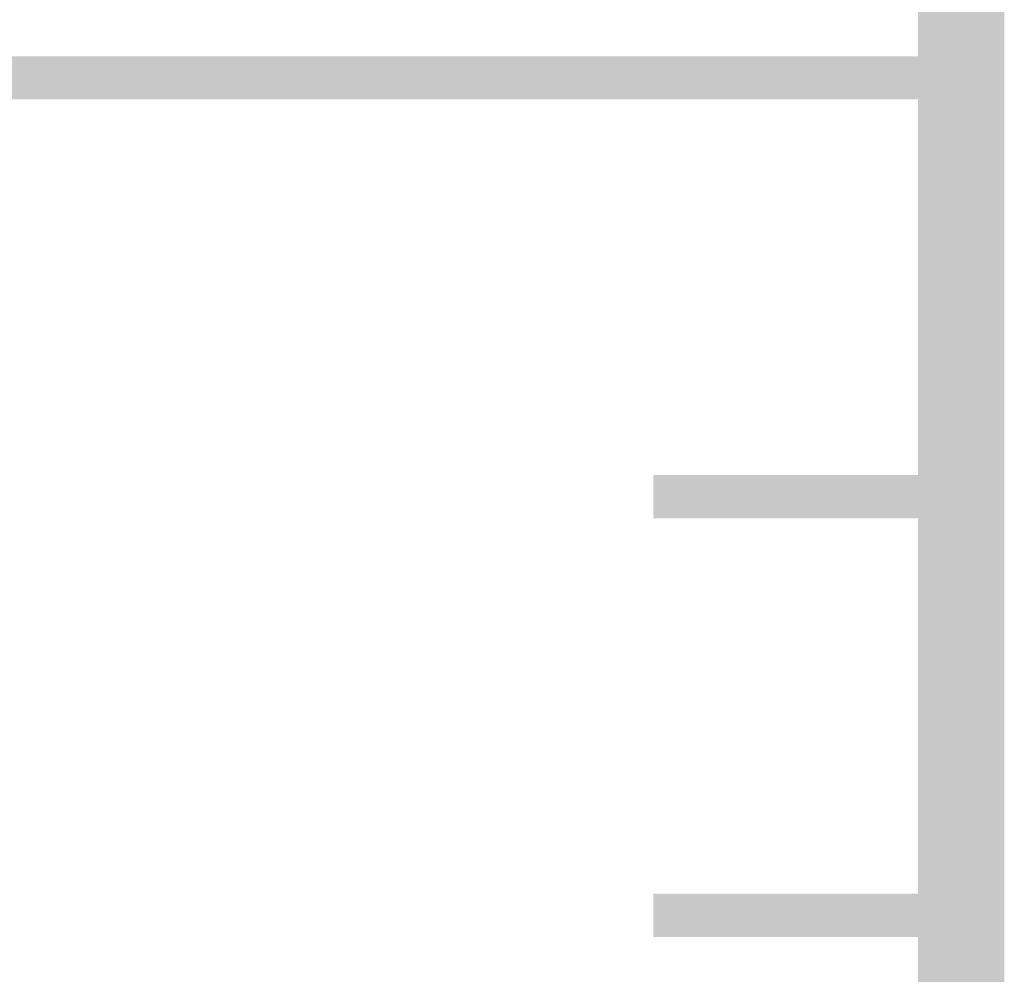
# Model space of a CAD drawing. Extents: x -2 to 113, y -136 to 16.
# Tile 128 of 256: x 109.3 to 111.65, y -112.78 to -110.5. Entities that reach past the tile are written whole.
import ezdxf

# ---------------------------------------------------------------- set-up
doc = ezdxf.new("R2010")
doc.units = 0
doc.header["$MEASUREMENT"] = 0
doc.linetypes.add('SOLID', pattern=[0])
doc.layers.get('0').update_dxf_attribs({"linetype": 'SOLID'})
for name, color, linetype in [('1', 7, 'SOLID'), ('10', 7, 'SOLID'), ('11', 7, 'SOLID'), ('12', 7, 'SOLID'), ('13', 7, 'SOLID'), ('14', 7, 'SOLID'), ('15', 7, 'SOLID'), ('16', 7, 'SOLID'), ('17', 7, 'SOLID'), ('18', 7, 'SOLID'), ('19', 7, 'SOLID'), ('2', 7, 'SOLID'), ('20', 7, 'SOLID'), ('21', 7, 'SOLID'), ('22', 7, 'SOLID'), ('23', 7, 'SOLID'), ('24', 7, 'SOLID'), ('25', 7, 'SOLID'), ('26', 7, 'SOLID'), ('27', 7, 'SOLID'), ('28', 7, 'SOLID'), ('29', 7, 'SOLID'), ('3', 7, 'SOLID'), ('30', 7, 'SOLID'), ('31', 7, 'SOLID'), ('32', 7, 'SOLID'), ('33', 7, 'SOLID'), ('34', 7, 'SOLID'), ('35', 7, 'SOLID'), ('36', 7, 'SOLID'), ('37', 7, 'SOLID'), ('38', 7, 'SOLID'), ('39', 7, 'SOLID'), ('4', 7, 'SOLID'), ('40', 7, 'SOLID'), ('41', 7, 'SOLID'), ('42', 7, 'SOLID'), ('43', 7, 'SOLID'), ('44', 7, 'SOLID'), ('45', 7, 'SOLID'), ('46', 7, 'SOLID'), ('47', 7, 'SOLID'), ('48', 7, 'SOLID'), ('49', 7, 'SOLID'), ('5', 7, 'SOLID'), ('50', 7, 'SOLID'), ('51', 7, 'SOLID'), ('52', 7, 'SOLID'), ('53', 7, 'SOLID'), ('54', 7, 'SOLID'), ('55', 7, 'SOLID'), ('56', 7, 'SOLID'), ('57', 7, 'SOLID'), ('58', 7, 'SOLID'), ('59', 7, 'SOLID'), ('6', 7, 'SOLID'), ('60', 7, 'SOLID'), ('61', 7, 'SOLID'), ('62', 7, 'SOLID'), ('63', 7, 'SOLID'), ('64', 7, 'SOLID'), ('65', 7, 'SOLID'), ('66', 7, 'SOLID'), ('67', 7, 'SOLID'), ('68', 7, 'SOLID'), ('7', 7, 'SOLID'), ('8', 7, 'SOLID'), ('9', 7, 'SOLID')]:
    doc.layers.add(name, color=color, linetype=linetype)

msp = doc.modelspace()

# ---------------------------------------------------------------- linework, layer by layer
at = {"color": 7, "linetype": 'SOLID'}
for points, const_width in [([(-0.2175, -125.6385), (111.5472, -125.6385), (111.5472, 10.2438), (-0.2175, 10.2438), (-0.2175, -125.6385)], 0.2059), ([(82.1354, -110.6385), (111.5472, -110.6385)], 0.1029), ([(111.5472, -110.6385), (110.8119, -110.6385)], 0.1029), ([(111.5472, -111.6385), (110.8119, -111.6385)], 0.1029), ([(111.5472, -112.6385), (110.8119, -112.6385)], 0.1029)]:
    msp.add_lwpolyline(points, dxfattribs=dict(at, const_width=const_width))
at = {"layer": '1', "color": 7, "linetype": 'SOLID'}
for points, const_width in [([(-0.2175, -125.6385), (111.5472, -125.6385), (111.5472, 10.2438), (-0.2175, 10.2438), (-0.2175, -125.6385)], 0.2059), ([(82.1354, -110.6385), (111.5472, -110.6385)], 0.1029), ([(111.5472, -110.6385), (110.8119, -110.6385)], 0.1029), ([(111.5472, -111.6385), (110.8119, -111.6385)], 0.1029), ([(111.5472, -112.6385), (110.8119, -112.6385)], 0.1029)]:
    msp.add_lwpolyline(points, dxfattribs=dict(at, const_width=const_width))
at = {"layer": '10', "color": 7, "linetype": 'SOLID'}
for points, const_width in [([(-0.2175, -125.6385), (111.5472, -125.6385), (111.5472, 10.2438), (-0.2175, 10.2438), (-0.2175, -125.6385)], 0.2059), ([(82.1354, -110.6385), (111.5472, -110.6385)], 0.1029), ([(111.5472, -110.6385), (110.8119, -110.6385)], 0.1029), ([(111.5472, -111.6385), (110.8119, -111.6385)], 0.1029), ([(111.5472, -112.6385), (110.8119, -112.6385)], 0.1029)]:
    msp.add_lwpolyline(points, dxfattribs=dict(at, const_width=const_width))
at = {"layer": '11', "color": 7, "linetype": 'SOLID'}
for points, const_width in [([(-0.2175, -125.6385), (111.5472, -125.6385), (111.5472, 10.2438), (-0.2175, 10.2438), (-0.2175, -125.6385)], 0.2059), ([(82.1354, -110.6385), (111.5472, -110.6385)], 0.1029), ([(111.5472, -110.6385), (110.8119, -110.6385)], 0.1029), ([(111.5472, -111.6385), (110.8119, -111.6385)], 0.1029), ([(111.5472, -112.6385), (110.8119, -112.6385)], 0.1029)]:
    msp.add_lwpolyline(points, dxfattribs=dict(at, const_width=const_width))
at = {"layer": '12', "color": 7, "linetype": 'SOLID'}
for points, const_width in [([(-0.2175, -125.6385), (111.5472, -125.6385), (111.5472, 10.2438), (-0.2175, 10.2438), (-0.2175, -125.6385)], 0.2059), ([(82.1354, -110.6385), (111.5472, -110.6385)], 0.1029), ([(111.5472, -110.6385), (110.8119, -110.6385)], 0.1029), ([(111.5472, -111.6385), (110.8119, -111.6385)], 0.1029), ([(111.5472, -112.6385), (110.8119, -112.6385)], 0.1029)]:
    msp.add_lwpolyline(points, dxfattribs=dict(at, const_width=const_width))
at = {"layer": '13', "color": 7, "linetype": 'SOLID'}
for points, const_width in [([(-0.2175, -125.6385), (111.5472, -125.6385), (111.5472, 10.2438), (-0.2175, 10.2438), (-0.2175, -125.6385)], 0.2059), ([(82.1354, -110.6385), (111.5472, -110.6385)], 0.1029), ([(111.5472, -110.6385), (110.8119, -110.6385)], 0.1029), ([(111.5472, -111.6385), (110.8119, -111.6385)], 0.1029), ([(111.5472, -112.6385), (110.8119, -112.6385)], 0.1029)]:
    msp.add_lwpolyline(points, dxfattribs=dict(at, const_width=const_width))
at = {"layer": '14', "color": 7, "linetype": 'SOLID'}
for points, const_width in [([(-0.2175, -125.6385), (111.5472, -125.6385), (111.5472, 10.2438), (-0.2175, 10.2438), (-0.2175, -125.6385)], 0.2059), ([(82.1354, -110.6385), (111.5472, -110.6385)], 0.1029), ([(111.5472, -110.6385), (110.8119, -110.6385)], 0.1029), ([(111.5472, -111.6385), (110.8119, -111.6385)], 0.1029), ([(111.5472, -112.6385), (110.8119, -112.6385)], 0.1029)]:
    msp.add_lwpolyline(points, dxfattribs=dict(at, const_width=const_width))
at = {"layer": '15', "color": 7, "linetype": 'SOLID'}
for points, const_width in [([(-0.2175, -125.6385), (111.5472, -125.6385), (111.5472, 10.2438), (-0.2175, 10.2438), (-0.2175, -125.6385)], 0.2059), ([(82.1354, -110.6385), (111.5472, -110.6385)], 0.1029), ([(111.5472, -110.6385), (110.8119, -110.6385)], 0.1029), ([(111.5472, -111.6385), (110.8119, -111.6385)], 0.1029), ([(111.5472, -112.6385), (110.8119, -112.6385)], 0.1029)]:
    msp.add_lwpolyline(points, dxfattribs=dict(at, const_width=const_width))
at = {"layer": '16', "color": 7, "linetype": 'SOLID'}
for points, const_width in [([(-0.2175, -125.6385), (111.5472, -125.6385), (111.5472, 10.2438), (-0.2175, 10.2438), (-0.2175, -125.6385)], 0.2059), ([(82.1354, -110.6385), (111.5472, -110.6385)], 0.1029), ([(111.5472, -110.6385), (110.8119, -110.6385)], 0.1029), ([(111.5472, -111.6385), (110.8119, -111.6385)], 0.1029), ([(111.5472, -112.6385), (110.8119, -112.6385)], 0.1029)]:
    msp.add_lwpolyline(points, dxfattribs=dict(at, const_width=const_width))
at = {"layer": '17', "color": 7, "linetype": 'SOLID'}
for points, const_width in [([(-0.2175, -125.6385), (111.5472, -125.6385), (111.5472, 10.2438), (-0.2175, 10.2438), (-0.2175, -125.6385)], 0.2059), ([(82.1354, -110.6385), (111.5472, -110.6385)], 0.1029), ([(111.5472, -110.6385), (110.8119, -110.6385)], 0.1029), ([(111.5472, -111.6385), (110.8119, -111.6385)], 0.1029), ([(111.5472, -112.6385), (110.8119, -112.6385)], 0.1029)]:
    msp.add_lwpolyline(points, dxfattribs=dict(at, const_width=const_width))
at = {"layer": '18', "color": 7, "linetype": 'SOLID'}
for points, const_width in [([(-0.2175, -125.6385), (111.5472, -125.6385), (111.5472, 10.2438), (-0.2175, 10.2438), (-0.2175, -125.6385)], 0.2059), ([(82.1354, -110.6385), (111.5472, -110.6385)], 0.1029), ([(111.5472, -110.6385), (110.8119, -110.6385)], 0.1029), ([(111.5472, -111.6385), (110.8119, -111.6385)], 0.1029), ([(111.5472, -112.6385), (110.8119, -112.6385)], 0.1029)]:
    msp.add_lwpolyline(points, dxfattribs=dict(at, const_width=const_width))
at = {"layer": '19', "color": 7, "linetype": 'SOLID'}
for points, const_width in [([(-0.2175, -125.6385), (111.5472, -125.6385), (111.5472, 10.2438), (-0.2175, 10.2438), (-0.2175, -125.6385)], 0.2059), ([(82.1354, -110.6385), (111.5472, -110.6385)], 0.1029), ([(111.5472, -110.6385), (110.8119, -110.6385)], 0.1029), ([(111.5472, -111.6385), (110.8119, -111.6385)], 0.1029), ([(111.5472, -112.6385), (110.8119, -112.6385)], 0.1029)]:
    msp.add_lwpolyline(points, dxfattribs=dict(at, const_width=const_width))
at = {"layer": '2', "color": 7, "linetype": 'SOLID'}
for points, const_width in [([(-0.2175, -125.6385), (111.5472, -125.6385), (111.5472, 10.2438), (-0.2175, 10.2438), (-0.2175, -125.6385)], 0.2059), ([(82.1354, -110.6385), (111.5472, -110.6385)], 0.1029), ([(111.5472, -110.6385), (110.8119, -110.6385)], 0.1029), ([(111.5472, -111.6385), (110.8119, -111.6385)], 0.1029), ([(111.5472, -112.6385), (110.8119, -112.6385)], 0.1029)]:
    msp.add_lwpolyline(points, dxfattribs=dict(at, const_width=const_width))
at = {"layer": '20', "color": 7, "linetype": 'SOLID'}
for points, const_width in [([(-0.2175, -125.6385), (111.5472, -125.6385), (111.5472, 10.2438), (-0.2175, 10.2438), (-0.2175, -125.6385)], 0.2059), ([(82.1354, -110.6385), (111.5472, -110.6385)], 0.1029), ([(111.5472, -110.6385), (110.8119, -110.6385)], 0.1029), ([(111.5472, -111.6385), (110.8119, -111.6385)], 0.1029), ([(111.5472, -112.6385), (110.8119, -112.6385)], 0.1029)]:
    msp.add_lwpolyline(points, dxfattribs=dict(at, const_width=const_width))
at = {"layer": '21', "color": 7, "linetype": 'SOLID'}
for points, const_width in [([(-0.2175, -125.6385), (111.5472, -125.6385), (111.5472, 10.2438), (-0.2175, 10.2438), (-0.2175, -125.6385)], 0.2059), ([(82.1354, -110.6385), (111.5472, -110.6385)], 0.1029), ([(111.5472, -110.6385), (110.8119, -110.6385)], 0.1029), ([(111.5472, -111.6385), (110.8119, -111.6385)], 0.1029), ([(111.5472, -112.6385), (110.8119, -112.6385)], 0.1029)]:
    msp.add_lwpolyline(points, dxfattribs=dict(at, const_width=const_width))
at = {"layer": '22', "color": 7, "linetype": 'SOLID'}
for points, const_width in [([(-0.2175, -125.6385), (111.5472, -125.6385), (111.5472, 10.2438), (-0.2175, 10.2438), (-0.2175, -125.6385)], 0.2059), ([(82.1354, -110.6385), (111.5472, -110.6385)], 0.1029), ([(111.5472, -110.6385), (110.8119, -110.6385)], 0.1029), ([(111.5472, -111.6385), (110.8119, -111.6385)], 0.1029), ([(111.5472, -112.6385), (110.8119, -112.6385)], 0.1029)]:
    msp.add_lwpolyline(points, dxfattribs=dict(at, const_width=const_width))
at = {"layer": '23', "color": 7, "linetype": 'SOLID'}
for points, const_width in [([(-0.2175, -125.6385), (111.5472, -125.6385), (111.5472, 10.2438), (-0.2175, 10.2438), (-0.2175, -125.6385)], 0.2059), ([(82.1354, -110.6385), (111.5472, -110.6385)], 0.1029), ([(111.5472, -110.6385), (110.8119, -110.6385)], 0.1029), ([(111.5472, -111.6385), (110.8119, -111.6385)], 0.1029), ([(111.5472, -112.6385), (110.8119, -112.6385)], 0.1029)]:
    msp.add_lwpolyline(points, dxfattribs=dict(at, const_width=const_width))
at = {"layer": '24', "color": 7, "linetype": 'SOLID'}
for points, const_width in [([(-0.2175, -125.6385), (111.5472, -125.6385), (111.5472, 10.2438), (-0.2175, 10.2438), (-0.2175, -125.6385)], 0.2059), ([(82.1354, -110.6385), (111.5472, -110.6385)], 0.1029), ([(111.5472, -110.6385), (110.8119, -110.6385)], 0.1029), ([(111.5472, -111.6385), (110.8119, -111.6385)], 0.1029), ([(111.5472, -112.6385), (110.8119, -112.6385)], 0.1029)]:
    msp.add_lwpolyline(points, dxfattribs=dict(at, const_width=const_width))
at = {"layer": '25', "color": 7, "linetype": 'SOLID'}
for points, const_width in [([(-0.2175, -125.6385), (111.5472, -125.6385), (111.5472, 10.2438), (-0.2175, 10.2438), (-0.2175, -125.6385)], 0.2059), ([(82.1354, -110.6385), (111.5472, -110.6385)], 0.1029), ([(111.5472, -110.6385), (110.8119, -110.6385)], 0.1029), ([(111.5472, -111.6385), (110.8119, -111.6385)], 0.1029), ([(111.5472, -112.6385), (110.8119, -112.6385)], 0.1029)]:
    msp.add_lwpolyline(points, dxfattribs=dict(at, const_width=const_width))
at = {"layer": '26', "color": 7, "linetype": 'SOLID'}
for points, const_width in [([(-0.2175, -125.6385), (111.5472, -125.6385), (111.5472, 10.2438), (-0.2175, 10.2438), (-0.2175, -125.6385)], 0.2059), ([(82.1354, -110.6385), (111.5472, -110.6385)], 0.1029), ([(111.5472, -110.6385), (110.8119, -110.6385)], 0.1029), ([(111.5472, -111.6385), (110.8119, -111.6385)], 0.1029), ([(111.5472, -112.6385), (110.8119, -112.6385)], 0.1029)]:
    msp.add_lwpolyline(points, dxfattribs=dict(at, const_width=const_width))
at = {"layer": '27', "color": 7, "linetype": 'SOLID'}
for points, const_width in [([(-0.2175, -125.6385), (111.5472, -125.6385), (111.5472, 10.2438), (-0.2175, 10.2438), (-0.2175, -125.6385)], 0.2059), ([(82.1354, -110.6385), (111.5472, -110.6385)], 0.1029), ([(111.5472, -110.6385), (110.8119, -110.6385)], 0.1029), ([(111.5472, -111.6385), (110.8119, -111.6385)], 0.1029), ([(111.5472, -112.6385), (110.8119, -112.6385)], 0.1029)]:
    msp.add_lwpolyline(points, dxfattribs=dict(at, const_width=const_width))
at = {"layer": '28', "color": 7, "linetype": 'SOLID'}
for points, const_width in [([(-0.2175, -125.6385), (111.5472, -125.6385), (111.5472, 10.2438), (-0.2175, 10.2438), (-0.2175, -125.6385)], 0.2059), ([(82.1354, -110.6385), (111.5472, -110.6385)], 0.1029), ([(111.5472, -110.6385), (110.8119, -110.6385)], 0.1029), ([(111.5472, -111.6385), (110.8119, -111.6385)], 0.1029), ([(111.5472, -112.6385), (110.8119, -112.6385)], 0.1029)]:
    msp.add_lwpolyline(points, dxfattribs=dict(at, const_width=const_width))
at = {"layer": '29', "color": 7, "linetype": 'SOLID'}
for points, const_width in [([(-0.2175, -125.6385), (111.5472, -125.6385), (111.5472, 10.2438), (-0.2175, 10.2438), (-0.2175, -125.6385)], 0.2059), ([(82.1354, -110.6385), (111.5472, -110.6385)], 0.1029), ([(111.5472, -110.6385), (110.8119, -110.6385)], 0.1029), ([(111.5472, -111.6385), (110.8119, -111.6385)], 0.1029), ([(111.5472, -112.6385), (110.8119, -112.6385)], 0.1029)]:
    msp.add_lwpolyline(points, dxfattribs=dict(at, const_width=const_width))
at = {"layer": '3', "color": 7, "linetype": 'SOLID'}
for points, const_width in [([(-0.2175, -125.6385), (111.5472, -125.6385), (111.5472, 10.2438), (-0.2175, 10.2438), (-0.2175, -125.6385)], 0.2059), ([(82.1354, -110.6385), (111.5472, -110.6385)], 0.1029), ([(111.5472, -110.6385), (110.8119, -110.6385)], 0.1029), ([(111.5472, -111.6385), (110.8119, -111.6385)], 0.1029), ([(111.5472, -112.6385), (110.8119, -112.6385)], 0.1029)]:
    msp.add_lwpolyline(points, dxfattribs=dict(at, const_width=const_width))
at = {"layer": '30', "color": 7, "linetype": 'SOLID'}
for points, const_width in [([(-0.2175, -125.6385), (111.5472, -125.6385), (111.5472, 10.2438), (-0.2175, 10.2438), (-0.2175, -125.6385)], 0.2059), ([(82.1354, -110.6385), (111.5472, -110.6385)], 0.1029), ([(111.5472, -110.6385), (110.8119, -110.6385)], 0.1029), ([(111.5472, -111.6385), (110.8119, -111.6385)], 0.1029), ([(111.5472, -112.6385), (110.8119, -112.6385)], 0.1029)]:
    msp.add_lwpolyline(points, dxfattribs=dict(at, const_width=const_width))
at = {"layer": '31', "color": 7, "linetype": 'SOLID'}
for points, const_width in [([(-0.2175, -125.6385), (111.5472, -125.6385), (111.5472, 10.2438), (-0.2175, 10.2438), (-0.2175, -125.6385)], 0.2059), ([(82.1354, -110.6385), (111.5472, -110.6385)], 0.1029), ([(111.5472, -110.6385), (110.8119, -110.6385)], 0.1029), ([(111.5472, -111.6385), (110.8119, -111.6385)], 0.1029), ([(111.5472, -112.6385), (110.8119, -112.6385)], 0.1029)]:
    msp.add_lwpolyline(points, dxfattribs=dict(at, const_width=const_width))
at = {"layer": '32', "color": 7, "linetype": 'SOLID'}
for points, const_width in [([(-0.2175, -125.6385), (111.5472, -125.6385), (111.5472, 10.2438), (-0.2175, 10.2438), (-0.2175, -125.6385)], 0.2059), ([(82.1354, -110.6385), (111.5472, -110.6385)], 0.1029), ([(111.5472, -110.6385), (110.8119, -110.6385)], 0.1029), ([(111.5472, -111.6385), (110.8119, -111.6385)], 0.1029), ([(111.5472, -112.6385), (110.8119, -112.6385)], 0.1029)]:
    msp.add_lwpolyline(points, dxfattribs=dict(at, const_width=const_width))
at = {"layer": '33', "color": 7, "linetype": 'SOLID'}
for points, const_width in [([(-0.2175, -125.6385), (111.5472, -125.6385), (111.5472, 10.2438), (-0.2175, 10.2438), (-0.2175, -125.6385)], 0.2059), ([(82.1354, -110.6385), (111.5472, -110.6385)], 0.1029), ([(111.5472, -110.6385), (110.8119, -110.6385)], 0.1029), ([(111.5472, -111.6385), (110.8119, -111.6385)], 0.1029), ([(111.5472, -112.6385), (110.8119, -112.6385)], 0.1029)]:
    msp.add_lwpolyline(points, dxfattribs=dict(at, const_width=const_width))
at = {"layer": '34', "color": 7, "linetype": 'SOLID'}
for points, const_width in [([(-0.2175, -125.6385), (111.5472, -125.6385), (111.5472, 10.2438), (-0.2175, 10.2438), (-0.2175, -125.6385)], 0.2059), ([(82.1354, -110.6385), (111.5472, -110.6385)], 0.1029), ([(111.5472, -110.6385), (110.8119, -110.6385)], 0.1029), ([(111.5472, -111.6385), (110.8119, -111.6385)], 0.1029), ([(111.5472, -112.6385), (110.8119, -112.6385)], 0.1029)]:
    msp.add_lwpolyline(points, dxfattribs=dict(at, const_width=const_width))
at = {"layer": '35', "color": 7, "linetype": 'SOLID'}
for points, const_width in [([(-0.2175, -125.6385), (111.5472, -125.6385), (111.5472, 10.2438), (-0.2175, 10.2438), (-0.2175, -125.6385)], 0.2059), ([(82.1354, -110.6385), (111.5472, -110.6385)], 0.1029), ([(111.5472, -110.6385), (110.8119, -110.6385)], 0.1029), ([(111.5472, -111.6385), (110.8119, -111.6385)], 0.1029), ([(111.5472, -112.6385), (110.8119, -112.6385)], 0.1029)]:
    msp.add_lwpolyline(points, dxfattribs=dict(at, const_width=const_width))
at = {"layer": '36', "color": 7, "linetype": 'SOLID'}
for points, const_width in [([(-0.2175, -125.6385), (111.5472, -125.6385), (111.5472, 10.2438), (-0.2175, 10.2438), (-0.2175, -125.6385)], 0.2059), ([(82.1354, -110.6385), (111.5472, -110.6385)], 0.1029), ([(111.5472, -110.6385), (110.8119, -110.6385)], 0.1029), ([(111.5472, -111.6385), (110.8119, -111.6385)], 0.1029), ([(111.5472, -112.6385), (110.8119, -112.6385)], 0.1029)]:
    msp.add_lwpolyline(points, dxfattribs=dict(at, const_width=const_width))
at = {"layer": '37', "color": 7, "linetype": 'SOLID'}
for points, const_width in [([(-0.2175, -125.6385), (111.5472, -125.6385), (111.5472, 10.2438), (-0.2175, 10.2438), (-0.2175, -125.6385)], 0.2059), ([(82.1354, -110.6385), (111.5472, -110.6385)], 0.1029), ([(111.5472, -110.6385), (110.8119, -110.6385)], 0.1029), ([(111.5472, -111.6385), (110.8119, -111.6385)], 0.1029), ([(111.5472, -112.6385), (110.8119, -112.6385)], 0.1029)]:
    msp.add_lwpolyline(points, dxfattribs=dict(at, const_width=const_width))
at = {"layer": '38', "color": 7, "linetype": 'SOLID'}
for points, const_width in [([(-0.2175, -125.6385), (111.5472, -125.6385), (111.5472, 10.2438), (-0.2175, 10.2438), (-0.2175, -125.6385)], 0.2059), ([(82.1354, -110.6385), (111.5472, -110.6385)], 0.1029), ([(111.5472, -110.6385), (110.8119, -110.6385)], 0.1029), ([(111.5472, -111.6385), (110.8119, -111.6385)], 0.1029), ([(111.5472, -112.6385), (110.8119, -112.6385)], 0.1029)]:
    msp.add_lwpolyline(points, dxfattribs=dict(at, const_width=const_width))
at = {"layer": '39', "color": 7, "linetype": 'SOLID'}
for points, const_width in [([(-0.2175, -125.6385), (111.5472, -125.6385), (111.5472, 10.2438), (-0.2175, 10.2438), (-0.2175, -125.6385)], 0.2059), ([(82.1354, -110.6385), (111.5472, -110.6385)], 0.1029), ([(111.5472, -110.6385), (110.8119, -110.6385)], 0.1029), ([(111.5472, -111.6385), (110.8119, -111.6385)], 0.1029), ([(111.5472, -112.6385), (110.8119, -112.6385)], 0.1029)]:
    msp.add_lwpolyline(points, dxfattribs=dict(at, const_width=const_width))
at = {"layer": '4', "color": 7, "linetype": 'SOLID'}
for points, const_width in [([(-0.2175, -125.6385), (111.5472, -125.6385), (111.5472, 10.2438), (-0.2175, 10.2438), (-0.2175, -125.6385)], 0.2059), ([(82.1354, -110.6385), (111.5472, -110.6385)], 0.1029), ([(111.5472, -110.6385), (110.8119, -110.6385)], 0.1029), ([(111.5472, -111.6385), (110.8119, -111.6385)], 0.1029), ([(111.5472, -112.6385), (110.8119, -112.6385)], 0.1029)]:
    msp.add_lwpolyline(points, dxfattribs=dict(at, const_width=const_width))
at = {"layer": '40', "color": 7, "linetype": 'SOLID'}
for points, const_width in [([(-0.2175, -125.6385), (111.5472, -125.6385), (111.5472, 10.2438), (-0.2175, 10.2438), (-0.2175, -125.6385)], 0.2059), ([(82.1354, -110.6385), (111.5472, -110.6385)], 0.1029), ([(111.5472, -110.6385), (110.8119, -110.6385)], 0.1029), ([(111.5472, -111.6385), (110.8119, -111.6385)], 0.1029), ([(111.5472, -112.6385), (110.8119, -112.6385)], 0.1029)]:
    msp.add_lwpolyline(points, dxfattribs=dict(at, const_width=const_width))
at = {"layer": '41', "color": 7, "linetype": 'SOLID'}
for points, const_width in [([(-0.2175, -125.6385), (111.5472, -125.6385), (111.5472, 10.2438), (-0.2175, 10.2438), (-0.2175, -125.6385)], 0.2059), ([(82.1354, -110.6385), (111.5472, -110.6385)], 0.1029), ([(111.5472, -110.6385), (110.8119, -110.6385)], 0.1029), ([(111.5472, -111.6385), (110.8119, -111.6385)], 0.1029), ([(111.5472, -112.6385), (110.8119, -112.6385)], 0.1029)]:
    msp.add_lwpolyline(points, dxfattribs=dict(at, const_width=const_width))
at = {"layer": '42', "color": 7, "linetype": 'SOLID'}
for points, const_width in [([(-0.2175, -125.6385), (111.5472, -125.6385), (111.5472, 10.2438), (-0.2175, 10.2438), (-0.2175, -125.6385)], 0.2059), ([(82.1354, -110.6385), (111.5472, -110.6385)], 0.1029), ([(111.5472, -110.6385), (110.8119, -110.6385)], 0.1029), ([(111.5472, -111.6385), (110.8119, -111.6385)], 0.1029), ([(111.5472, -112.6385), (110.8119, -112.6385)], 0.1029)]:
    msp.add_lwpolyline(points, dxfattribs=dict(at, const_width=const_width))
at = {"layer": '43', "color": 7, "linetype": 'SOLID'}
for points, const_width in [([(-0.2175, -125.6385), (111.5472, -125.6385), (111.5472, 10.2438), (-0.2175, 10.2438), (-0.2175, -125.6385)], 0.2059), ([(82.1354, -110.6385), (111.5472, -110.6385)], 0.1029), ([(111.5472, -110.6385), (110.8119, -110.6385)], 0.1029), ([(111.5472, -111.6385), (110.8119, -111.6385)], 0.1029), ([(111.5472, -112.6385), (110.8119, -112.6385)], 0.1029)]:
    msp.add_lwpolyline(points, dxfattribs=dict(at, const_width=const_width))
at = {"layer": '44', "color": 7, "linetype": 'SOLID'}
for points, const_width in [([(-0.2175, -125.6385), (111.5472, -125.6385), (111.5472, 10.2438), (-0.2175, 10.2438), (-0.2175, -125.6385)], 0.2059), ([(82.1354, -110.6385), (111.5472, -110.6385)], 0.1029), ([(111.5472, -110.6385), (110.8119, -110.6385)], 0.1029), ([(111.5472, -111.6385), (110.8119, -111.6385)], 0.1029), ([(111.5472, -112.6385), (110.8119, -112.6385)], 0.1029)]:
    msp.add_lwpolyline(points, dxfattribs=dict(at, const_width=const_width))
at = {"layer": '45', "color": 7, "linetype": 'SOLID'}
for points, const_width in [([(-0.2175, -125.6385), (111.5472, -125.6385), (111.5472, 10.2438), (-0.2175, 10.2438), (-0.2175, -125.6385)], 0.2059), ([(82.1354, -110.6385), (111.5472, -110.6385)], 0.1029), ([(111.5472, -110.6385), (110.8119, -110.6385)], 0.1029), ([(111.5472, -111.6385), (110.8119, -111.6385)], 0.1029), ([(111.5472, -112.6385), (110.8119, -112.6385)], 0.1029)]:
    msp.add_lwpolyline(points, dxfattribs=dict(at, const_width=const_width))
at = {"layer": '46', "color": 7, "linetype": 'SOLID'}
for points, const_width in [([(-0.2175, -125.6385), (111.5472, -125.6385), (111.5472, 10.2438), (-0.2175, 10.2438), (-0.2175, -125.6385)], 0.2059), ([(82.1354, -110.6385), (111.5472, -110.6385)], 0.1029), ([(111.5472, -110.6385), (110.8119, -110.6385)], 0.1029), ([(111.5472, -111.6385), (110.8119, -111.6385)], 0.1029), ([(111.5472, -112.6385), (110.8119, -112.6385)], 0.1029)]:
    msp.add_lwpolyline(points, dxfattribs=dict(at, const_width=const_width))
at = {"layer": '47', "color": 7, "linetype": 'SOLID'}
for points, const_width in [([(-0.2175, -125.6385), (111.5472, -125.6385), (111.5472, 10.2438), (-0.2175, 10.2438), (-0.2175, -125.6385)], 0.2059), ([(82.1354, -110.6385), (111.5472, -110.6385)], 0.1029), ([(111.5472, -110.6385), (110.8119, -110.6385)], 0.1029), ([(111.5472, -111.6385), (110.8119, -111.6385)], 0.1029), ([(111.5472, -112.6385), (110.8119, -112.6385)], 0.1029)]:
    msp.add_lwpolyline(points, dxfattribs=dict(at, const_width=const_width))
at = {"layer": '48', "color": 7, "linetype": 'SOLID'}
for points, const_width in [([(-0.2175, -125.6385), (111.5472, -125.6385), (111.5472, 10.2438), (-0.2175, 10.2438), (-0.2175, -125.6385)], 0.2059), ([(82.1354, -110.6385), (111.5472, -110.6385)], 0.1029), ([(111.5472, -110.6385), (110.8119, -110.6385)], 0.1029), ([(111.5472, -111.6385), (110.8119, -111.6385)], 0.1029), ([(111.5472, -112.6385), (110.8119, -112.6385)], 0.1029)]:
    msp.add_lwpolyline(points, dxfattribs=dict(at, const_width=const_width))
at = {"layer": '49', "color": 7, "linetype": 'SOLID'}
for points, const_width in [([(-0.2175, -125.6385), (111.5472, -125.6385), (111.5472, 10.2438), (-0.2175, 10.2438), (-0.2175, -125.6385)], 0.2059), ([(82.1354, -110.6385), (111.5472, -110.6385)], 0.1029), ([(111.5472, -110.6385), (110.8119, -110.6385)], 0.1029), ([(111.5472, -111.6385), (110.8119, -111.6385)], 0.1029), ([(111.5472, -112.6385), (110.8119, -112.6385)], 0.1029)]:
    msp.add_lwpolyline(points, dxfattribs=dict(at, const_width=const_width))
at = {"layer": '5', "color": 7, "linetype": 'SOLID'}
for points, const_width in [([(-0.2175, -125.6385), (111.5472, -125.6385), (111.5472, 10.2438), (-0.2175, 10.2438), (-0.2175, -125.6385)], 0.2059), ([(82.1354, -110.6385), (111.5472, -110.6385)], 0.1029), ([(111.5472, -110.6385), (110.8119, -110.6385)], 0.1029), ([(111.5472, -111.6385), (110.8119, -111.6385)], 0.1029), ([(111.5472, -112.6385), (110.8119, -112.6385)], 0.1029)]:
    msp.add_lwpolyline(points, dxfattribs=dict(at, const_width=const_width))
at = {"layer": '50', "color": 7, "linetype": 'SOLID'}
for points, const_width in [([(-0.2175, -125.6385), (111.5472, -125.6385), (111.5472, 10.2438), (-0.2175, 10.2438), (-0.2175, -125.6385)], 0.2059), ([(82.1354, -110.6385), (111.5472, -110.6385)], 0.1029), ([(111.5472, -110.6385), (110.8119, -110.6385)], 0.1029), ([(111.5472, -111.6385), (110.8119, -111.6385)], 0.1029), ([(111.5472, -112.6385), (110.8119, -112.6385)], 0.1029)]:
    msp.add_lwpolyline(points, dxfattribs=dict(at, const_width=const_width))
at = {"layer": '51', "color": 7, "linetype": 'SOLID'}
for points, const_width in [([(-0.2175, -125.6385), (111.5472, -125.6385), (111.5472, 10.2438), (-0.2175, 10.2438), (-0.2175, -125.6385)], 0.2059), ([(82.1354, -110.6385), (111.5472, -110.6385)], 0.1029), ([(111.5472, -110.6385), (110.8119, -110.6385)], 0.1029), ([(111.5472, -111.6385), (110.8119, -111.6385)], 0.1029), ([(111.5472, -112.6385), (110.8119, -112.6385)], 0.1029)]:
    msp.add_lwpolyline(points, dxfattribs=dict(at, const_width=const_width))
at = {"layer": '52', "color": 7, "linetype": 'SOLID'}
for points, const_width in [([(-0.2175, -125.6385), (111.5472, -125.6385), (111.5472, 10.2438), (-0.2175, 10.2438), (-0.2175, -125.6385)], 0.2059), ([(82.1354, -110.6385), (111.5472, -110.6385)], 0.1029), ([(111.5472, -110.6385), (110.8119, -110.6385)], 0.1029), ([(111.5472, -111.6385), (110.8119, -111.6385)], 0.1029), ([(111.5472, -112.6385), (110.8119, -112.6385)], 0.1029)]:
    msp.add_lwpolyline(points, dxfattribs=dict(at, const_width=const_width))
at = {"layer": '53', "color": 7, "linetype": 'SOLID'}
for points, const_width in [([(-0.2175, -125.6385), (111.5472, -125.6385), (111.5472, 10.2438), (-0.2175, 10.2438), (-0.2175, -125.6385)], 0.2059), ([(82.1354, -110.6385), (111.5472, -110.6385)], 0.1029), ([(111.5472, -110.6385), (110.8119, -110.6385)], 0.1029), ([(111.5472, -111.6385), (110.8119, -111.6385)], 0.1029), ([(111.5472, -112.6385), (110.8119, -112.6385)], 0.1029)]:
    msp.add_lwpolyline(points, dxfattribs=dict(at, const_width=const_width))
at = {"layer": '54', "color": 7, "linetype": 'SOLID'}
for points, const_width in [([(-0.2175, -125.6385), (111.5472, -125.6385), (111.5472, 10.2438), (-0.2175, 10.2438), (-0.2175, -125.6385)], 0.2059), ([(82.1354, -110.6385), (111.5472, -110.6385)], 0.1029), ([(111.5472, -110.6385), (110.8119, -110.6385)], 0.1029), ([(111.5472, -111.6385), (110.8119, -111.6385)], 0.1029), ([(111.5472, -112.6385), (110.8119, -112.6385)], 0.1029)]:
    msp.add_lwpolyline(points, dxfattribs=dict(at, const_width=const_width))
at = {"layer": '55', "color": 7, "linetype": 'SOLID'}
for points, const_width in [([(-0.2175, -125.6385), (111.5472, -125.6385), (111.5472, 10.2438), (-0.2175, 10.2438), (-0.2175, -125.6385)], 0.2059), ([(82.1354, -110.6385), (111.5472, -110.6385)], 0.1029), ([(111.5472, -110.6385), (110.8119, -110.6385)], 0.1029), ([(111.5472, -111.6385), (110.8119, -111.6385)], 0.1029), ([(111.5472, -112.6385), (110.8119, -112.6385)], 0.1029)]:
    msp.add_lwpolyline(points, dxfattribs=dict(at, const_width=const_width))
at = {"layer": '56', "color": 7, "linetype": 'SOLID'}
for points, const_width in [([(-0.2175, -125.6385), (111.5472, -125.6385), (111.5472, 10.2438), (-0.2175, 10.2438), (-0.2175, -125.6385)], 0.2059), ([(82.1354, -110.6385), (111.5472, -110.6385)], 0.1029), ([(111.5472, -110.6385), (110.8119, -110.6385)], 0.1029), ([(111.5472, -111.6385), (110.8119, -111.6385)], 0.1029), ([(111.5472, -112.6385), (110.8119, -112.6385)], 0.1029)]:
    msp.add_lwpolyline(points, dxfattribs=dict(at, const_width=const_width))
at = {"layer": '57', "color": 7, "linetype": 'SOLID'}
for points, const_width in [([(-0.2175, -125.6385), (111.5472, -125.6385), (111.5472, 10.2438), (-0.2175, 10.2438), (-0.2175, -125.6385)], 0.2059), ([(82.1354, -110.6385), (111.5472, -110.6385)], 0.1029), ([(111.5472, -110.6385), (110.8119, -110.6385)], 0.1029), ([(111.5472, -111.6385), (110.8119, -111.6385)], 0.1029), ([(111.5472, -112.6385), (110.8119, -112.6385)], 0.1029)]:
    msp.add_lwpolyline(points, dxfattribs=dict(at, const_width=const_width))
at = {"layer": '58', "color": 7, "linetype": 'SOLID'}
for points, const_width in [([(-0.2175, -125.6385), (111.5472, -125.6385), (111.5472, 10.2438), (-0.2175, 10.2438), (-0.2175, -125.6385)], 0.2059), ([(82.1354, -110.6385), (111.5472, -110.6385)], 0.1029), ([(111.5472, -110.6385), (110.8119, -110.6385)], 0.1029), ([(111.5472, -111.6385), (110.8119, -111.6385)], 0.1029), ([(111.5472, -112.6385), (110.8119, -112.6385)], 0.1029)]:
    msp.add_lwpolyline(points, dxfattribs=dict(at, const_width=const_width))
at = {"layer": '59', "color": 7, "linetype": 'SOLID'}
for points, const_width in [([(-0.2175, -125.6385), (111.5472, -125.6385), (111.5472, 10.2438), (-0.2175, 10.2438), (-0.2175, -125.6385)], 0.2059), ([(82.1354, -110.6385), (111.5472, -110.6385)], 0.1029), ([(111.5472, -110.6385), (110.8119, -110.6385)], 0.1029), ([(111.5472, -111.6385), (110.8119, -111.6385)], 0.1029), ([(111.5472, -112.6385), (110.8119, -112.6385)], 0.1029)]:
    msp.add_lwpolyline(points, dxfattribs=dict(at, const_width=const_width))
at = {"layer": '6', "color": 7, "linetype": 'SOLID'}
for points, const_width in [([(-0.2175, -125.6385), (111.5472, -125.6385), (111.5472, 10.2438), (-0.2175, 10.2438), (-0.2175, -125.6385)], 0.2059), ([(82.1354, -110.6385), (111.5472, -110.6385)], 0.1029), ([(111.5472, -110.6385), (110.8119, -110.6385)], 0.1029), ([(111.5472, -111.6385), (110.8119, -111.6385)], 0.1029), ([(111.5472, -112.6385), (110.8119, -112.6385)], 0.1029)]:
    msp.add_lwpolyline(points, dxfattribs=dict(at, const_width=const_width))
at = {"layer": '60', "color": 7, "linetype": 'SOLID'}
for points, const_width in [([(-0.2175, -125.6385), (111.5472, -125.6385), (111.5472, 10.2438), (-0.2175, 10.2438), (-0.2175, -125.6385)], 0.2059), ([(82.1354, -110.6385), (111.5472, -110.6385)], 0.1029), ([(111.5472, -110.6385), (110.8119, -110.6385)], 0.1029), ([(111.5472, -111.6385), (110.8119, -111.6385)], 0.1029), ([(111.5472, -112.6385), (110.8119, -112.6385)], 0.1029)]:
    msp.add_lwpolyline(points, dxfattribs=dict(at, const_width=const_width))
at = {"layer": '61', "color": 7, "linetype": 'SOLID'}
for points, const_width in [([(-0.2175, -125.6385), (111.5472, -125.6385), (111.5472, 10.2438), (-0.2175, 10.2438), (-0.2175, -125.6385)], 0.2059), ([(82.1354, -110.6385), (111.5472, -110.6385)], 0.1029), ([(111.5472, -110.6385), (110.8119, -110.6385)], 0.1029), ([(111.5472, -111.6385), (110.8119, -111.6385)], 0.1029), ([(111.5472, -112.6385), (110.8119, -112.6385)], 0.1029)]:
    msp.add_lwpolyline(points, dxfattribs=dict(at, const_width=const_width))
at = {"layer": '62', "color": 7, "linetype": 'SOLID'}
for points, const_width in [([(-0.2175, -125.6385), (111.5472, -125.6385), (111.5472, 10.2438), (-0.2175, 10.2438), (-0.2175, -125.6385)], 0.2059), ([(82.1354, -110.6385), (111.5472, -110.6385)], 0.1029), ([(111.5472, -110.6385), (110.8119, -110.6385)], 0.1029), ([(111.5472, -111.6385), (110.8119, -111.6385)], 0.1029), ([(111.5472, -112.6385), (110.8119, -112.6385)], 0.1029)]:
    msp.add_lwpolyline(points, dxfattribs=dict(at, const_width=const_width))
at = {"layer": '63', "color": 7, "linetype": 'SOLID'}
for points, const_width in [([(-0.2175, -125.6385), (111.5472, -125.6385), (111.5472, 10.2438), (-0.2175, 10.2438), (-0.2175, -125.6385)], 0.2059), ([(82.1354, -110.6385), (111.5472, -110.6385)], 0.1029), ([(111.5472, -110.6385), (110.8119, -110.6385)], 0.1029), ([(111.5472, -111.6385), (110.8119, -111.6385)], 0.1029), ([(111.5472, -112.6385), (110.8119, -112.6385)], 0.1029)]:
    msp.add_lwpolyline(points, dxfattribs=dict(at, const_width=const_width))
at = {"layer": '64', "color": 7, "linetype": 'SOLID'}
for points, const_width in [([(-0.2175, -125.6385), (111.5472, -125.6385), (111.5472, 10.2438), (-0.2175, 10.2438), (-0.2175, -125.6385)], 0.2059), ([(82.1354, -110.6385), (111.5472, -110.6385)], 0.1029), ([(111.5472, -110.6385), (110.8119, -110.6385)], 0.1029), ([(111.5472, -111.6385), (110.8119, -111.6385)], 0.1029), ([(111.5472, -112.6385), (110.8119, -112.6385)], 0.1029)]:
    msp.add_lwpolyline(points, dxfattribs=dict(at, const_width=const_width))
at = {"layer": '65', "color": 7, "linetype": 'SOLID'}
for points, const_width in [([(-0.2175, -125.6385), (111.5472, -125.6385), (111.5472, 10.2438), (-0.2175, 10.2438), (-0.2175, -125.6385)], 0.2059), ([(82.1354, -110.6385), (111.5472, -110.6385)], 0.1029), ([(111.5472, -110.6385), (110.8119, -110.6385)], 0.1029), ([(111.5472, -111.6385), (110.8119, -111.6385)], 0.1029), ([(111.5472, -112.6385), (110.8119, -112.6385)], 0.1029)]:
    msp.add_lwpolyline(points, dxfattribs=dict(at, const_width=const_width))
at = {"layer": '66', "color": 7, "linetype": 'SOLID'}
for points, const_width in [([(-0.2175, -125.6385), (111.5472, -125.6385), (111.5472, 10.2438), (-0.2175, 10.2438), (-0.2175, -125.6385)], 0.2059), ([(82.1354, -110.6385), (111.5472, -110.6385)], 0.1029), ([(111.5472, -110.6385), (110.8119, -110.6385)], 0.1029), ([(111.5472, -111.6385), (110.8119, -111.6385)], 0.1029), ([(111.5472, -112.6385), (110.8119, -112.6385)], 0.1029)]:
    msp.add_lwpolyline(points, dxfattribs=dict(at, const_width=const_width))
at = {"layer": '67', "color": 7, "linetype": 'SOLID'}
for points, const_width in [([(-0.2175, -125.6385), (111.5472, -125.6385), (111.5472, 10.2438), (-0.2175, 10.2438), (-0.2175, -125.6385)], 0.2059), ([(82.1354, -110.6385), (111.5472, -110.6385)], 0.1029), ([(111.5472, -110.6385), (110.8119, -110.6385)], 0.1029), ([(111.5472, -111.6385), (110.8119, -111.6385)], 0.1029), ([(111.5472, -112.6385), (110.8119, -112.6385)], 0.1029)]:
    msp.add_lwpolyline(points, dxfattribs=dict(at, const_width=const_width))
at = {"layer": '68', "color": 7, "linetype": 'SOLID'}
for points, const_width in [([(-0.2175, -125.6385), (111.5472, -125.6385), (111.5472, 10.2438), (-0.2175, 10.2438), (-0.2175, -125.6385)], 0.2059), ([(82.1354, -110.6385), (111.5472, -110.6385)], 0.1029), ([(111.5472, -110.6385), (110.8119, -110.6385)], 0.1029), ([(111.5472, -111.6385), (110.8119, -111.6385)], 0.1029), ([(111.5472, -112.6385), (110.8119, -112.6385)], 0.1029)]:
    msp.add_lwpolyline(points, dxfattribs=dict(at, const_width=const_width))
at = {"layer": '7', "color": 7, "linetype": 'SOLID'}
for points, const_width in [([(-0.2175, -125.6385), (111.5472, -125.6385), (111.5472, 10.2438), (-0.2175, 10.2438), (-0.2175, -125.6385)], 0.2059), ([(82.1354, -110.6385), (111.5472, -110.6385)], 0.1029), ([(111.5472, -110.6385), (110.8119, -110.6385)], 0.1029), ([(111.5472, -111.6385), (110.8119, -111.6385)], 0.1029), ([(111.5472, -112.6385), (110.8119, -112.6385)], 0.1029)]:
    msp.add_lwpolyline(points, dxfattribs=dict(at, const_width=const_width))
at = {"layer": '8', "color": 7, "linetype": 'SOLID'}
for points, const_width in [([(-0.2175, -125.6385), (111.5472, -125.6385), (111.5472, 10.2438), (-0.2175, 10.2438), (-0.2175, -125.6385)], 0.2059), ([(82.1354, -110.6385), (111.5472, -110.6385)], 0.1029), ([(111.5472, -110.6385), (110.8119, -110.6385)], 0.1029), ([(111.5472, -111.6385), (110.8119, -111.6385)], 0.1029), ([(111.5472, -112.6385), (110.8119, -112.6385)], 0.1029)]:
    msp.add_lwpolyline(points, dxfattribs=dict(at, const_width=const_width))
at = {"layer": '9', "color": 7, "linetype": 'SOLID'}
for points, const_width in [([(-0.2175, -125.6385), (111.5472, -125.6385), (111.5472, 10.2438), (-0.2175, 10.2438), (-0.2175, -125.6385)], 0.2059), ([(82.1354, -110.6385), (111.5472, -110.6385)], 0.1029), ([(111.5472, -110.6385), (110.8119, -110.6385)], 0.1029), ([(111.5472, -111.6385), (110.8119, -111.6385)], 0.1029), ([(111.5472, -112.6385), (110.8119, -112.6385)], 0.1029)]:
    msp.add_lwpolyline(points, dxfattribs=dict(at, const_width=const_width))

doc.saveas('drawing.dxf')
